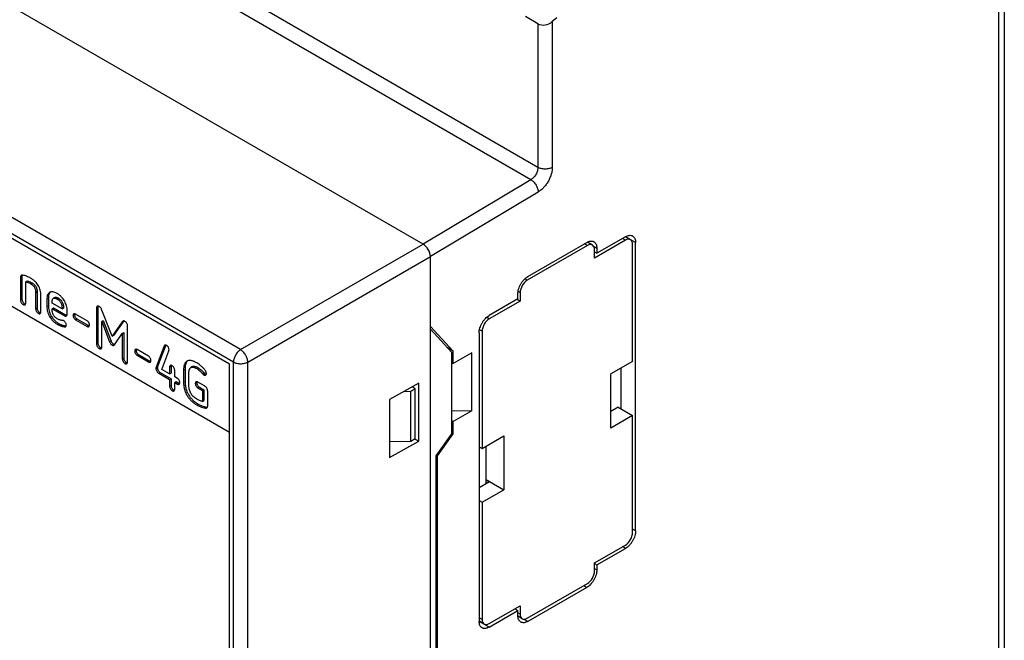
# Model space of a CAD drawing. Header units: millimetres. Extents: x 0 to 420, y 0 to 297.
# Tile 17 of 20: x 330 to 378, y 121 to 151. Entities that reach past the tile are written whole.
import ezdxf

# ---------------------------------------------------------------- set-up
doc = ezdxf.new("R2010")
doc.units = ezdxf.units.MM
doc.header["$LTSCALE"] = 23.1
doc.layers.get('0').update_dxf_attribs({"linetype": 'CONTINUOUS'})

msp = doc.modelspace()

# ---------------------------------------------------------------- linework, layer by layer
at = {"color": 7}
for p, q in [((378.182, 173.952), (378.182, 101.283)), ((355.484, 143.808), (331.443, 157.688)), ((355.137, 143.199), (331.095, 157.079)), ((378.465, 156.152), (378.465, 119.41)), ((349.828, 140.027), (325.786, 153.907)), ((355.484, 150.875), (354.866, 151.231)), ((356.406, 151.173), (356.192, 150.983)), ((356.192, 150.983), (356.192, 143.808)), ((355.484, 150.875), (355.484, 143.808)), ((340.828, 134.831), (317.095, 148.533)), ((340.481, 134.222), (316.748, 147.924)), ((340.288, 134.111), (316.941, 147.59)), ((355.137, 143.199), (349.828, 140.027)), ((355.497, 142.59), (350.181, 139.414)), ((359.798, 140.394), (358.384, 139.577)), ((359.792, 140.22), (359.647, 140.307)), ((360.044, 140.243), (359.796, 140.391)), ((360.293, 140.108), (359.798, 140.394)), ((340.828, 134.831), (349.828, 140.027)), ((357.918, 139.955), (354.96, 138.247)), ((354.989, 138.434), (357.889, 140.108)), ((357.918, 139.955), (357.773, 140.041)), ((358.17, 139.978), (357.922, 140.126)), ((358.236, 139.908), (358.384, 139.822)), ((359.792, 140.22), (358.271, 139.342)), ((358.271, 139.342), (358.271, 139.75)), ((358.384, 139.822), (358.384, 139.577)), ((360.145, 134.253), (360.145, 140.016)), ((360.293, 125.901), (360.293, 140.108)), ((341.182, 134.219), (350.181, 139.414)), ((350.181, 103.488), (350.181, 139.414)), ((358.271, 139.642), (358.384, 139.577)), ((325.778, 139.149), (340.288, 130.772)), ((329.984, 138.394), (330.055, 138.435)), ((329.984, 138.394), (329.984, 137.271)), ((330.055, 138.435), (330.055, 137.312)), ((354.96, 138.247), (354.837, 138.318)), ((330.24, 138.177), (330.311, 138.218)), ((330.24, 137.124), (330.24, 138.177)), ((330.484, 138.077), (330.555, 138.117)), ((330.73, 137.653), (330.801, 137.694)), ((330.73, 137.653), (330.73, 136.841)), ((330.801, 137.694), (330.801, 136.882)), ((330.986, 136.693), (330.986, 137.494)), ((331.284, 137.31), (331.355, 137.351)), ((331.355, 137.351), (331.355, 136.992)), ((331.676, 137.398), (331.605, 137.358)), ((331.787, 137.324), (331.857, 137.365)), ((354.494, 137.332), (353.08, 136.516)), ((354.494, 137.332), (354.494, 137.577)), ((354.607, 137.635), (354.504, 137.694)), ((354.607, 137.635), (354.607, 137.226)), ((329.984, 137.271), (330.055, 137.312)), ((330.113, 137.05), (330.184, 137.091)), ((330.73, 136.841), (330.801, 136.882)), ((331.284, 137.31), (331.284, 136.951)), ((331.284, 136.951), (331.355, 136.992)), ((331.54, 137.119), (331.54, 137.171)), ((332.03, 136.836), (331.54, 137.119)), ((331.54, 136.846), (331.611, 136.887)), ((331.54, 136.792), (331.54, 136.846)), ((331.54, 136.846), (332.13, 136.506)), ((331.611, 136.887), (332.2, 136.547)), ((332.03, 136.879), (332.101, 136.92)), ((332.03, 136.879), (332.03, 136.836)), ((332.03, 136.836), (332.101, 136.877)), ((332.101, 136.92), (332.101, 136.877)), ((333.728, 136.878), (333.799, 136.919)), ((333.728, 136.878), (333.728, 135.115)), ((333.799, 136.919), (333.799, 135.156)), ((354.607, 137.226), (353.086, 136.349)), ((354.459, 137.312), (354.607, 137.226)), ((330.859, 136.62), (330.93, 136.66)), ((332.13, 136.506), (332.2, 136.547)), ((332.286, 136.591), (332.286, 136.732)), ((332.577, 136.512), (332.648, 136.553)), ((333.261, 136.255), (332.697, 136.581)), ((334.497, 135.487), (333.994, 136.782)), ((353.086, 136.349), (352.955, 136.425)), ((331.787, 136.084), (331.857, 136.125)), ((332.175, 135.956), (332.231, 135.989)), ((332.697, 136.302), (332.767, 136.343)), ((332.697, 136.302), (333.261, 135.977)), ((332.767, 136.343), (333.332, 136.017)), ((333.261, 135.977), (333.332, 136.017)), ((333.99, 136.222), (334.06, 136.263)), ((333.99, 134.965), (333.99, 136.222)), ((333.99, 136.222), (334.375, 135.21)), ((334.06, 136.263), (334.446, 135.251)), ((334.999, 136.202), (334.497, 135.487)), ((335.07, 136.243), (334.567, 135.528)), ((334.999, 136.202), (335.07, 136.243)), ((335.263, 134.23), (335.263, 135.992)), ((351.312, 134.76), (350.181, 135.973)), ((334.497, 135.487), (334.567, 135.528)), ((334.616, 135.071), (335.001, 135.632)), ((335.001, 135.632), (335.072, 135.673)), ((335.001, 135.632), (335.001, 134.38)), ((335.072, 135.673), (335.072, 134.421)), ((350.181, 135.832), (351.223, 134.706)), ((352.585, 135.658), (352.585, 121.451)), ((352.733, 135.736), (352.601, 135.812)), ((352.733, 135.736), (352.733, 129.967)), ((333.728, 135.115), (333.799, 135.156)), ((333.86, 134.887), (333.931, 134.928)), ((334.375, 135.21), (334.446, 135.251)), ((334.497, 135.059), (334.567, 135.1)), ((337.07, 135.021), (336.667, 133.961)), ((337.139, 135.056), (336.738, 134.002)), ((337.07, 135.021), (337.134, 135.057)), ((351.312, 134.76), (351.013, 134.933)), ((335.001, 134.38), (335.072, 134.421)), ((335.611, 134.761), (335.681, 134.802)), ((336.294, 134.504), (335.73, 134.83)), ((335.73, 134.551), (335.801, 134.592)), ((335.73, 134.551), (336.294, 134.225)), ((335.801, 134.592), (336.365, 134.266)), ((336.953, 133.856), (337.294, 134.777)), ((351.223, 134.706), (351.223, 130.688)), ((351.312, 134.148), (351.312, 134.76)), ((352.232, 134.678), (351.312, 134.148)), ((352.232, 131.821), (352.232, 134.678)), ((335.133, 134.152), (335.204, 134.193)), ((336.294, 134.225), (336.365, 134.266)), ((336.657, 133.907), (336.728, 133.948)), ((336.667, 133.961), (336.738, 134.002)), ((337.331, 133.968), (337.402, 134.009)), ((337.331, 133.968), (337.331, 133.638)), ((337.402, 134.009), (337.402, 133.679)), ((338.453, 133.993), (338.383, 133.953)), ((338.666, 133.901), (338.737, 133.942)), ((340.288, 98.987), (340.288, 134.111)), ((340.481, 98.652), (340.481, 134.222)), ((341.182, 98.649), (341.182, 134.219)), ((351.223, 134.199), (351.312, 134.148)), ((360.145, 134.253), (359.074, 133.635)), ((359.586, 131.92), (359.586, 133.93)), ((336.797, 133.668), (336.867, 133.709)), ((336.797, 133.668), (337.331, 133.36)), ((336.867, 133.709), (337.402, 133.401)), ((337.331, 133.638), (336.953, 133.856)), ((337.331, 133.638), (337.402, 133.679)), ((337.582, 133.493), (337.582, 133.823)), ((337.717, 133.416), (337.582, 133.493)), ((338.02, 133.815), (338.091, 133.856)), ((338.02, 133.815), (338.02, 133.226)), ((338.091, 133.856), (338.091, 133.267)), ((338.283, 133.063), (338.283, 133.671)), ((338.943, 133.659), (339.013, 133.7)), ((339.014, 133.594), (339.085, 133.635)), ((359.074, 130.967), (359.074, 133.635)), ((337.331, 133.36), (337.402, 133.401)), ((337.331, 133.36), (337.331, 133.027)), ((337.331, 133.027), (337.402, 133.068)), ((337.402, 133.401), (337.402, 133.068)), ((337.582, 133.215), (337.653, 133.256)), ((337.582, 132.882), (337.582, 133.215)), ((337.582, 133.215), (337.717, 133.137)), ((337.653, 133.256), (337.787, 133.178)), ((337.717, 133.137), (337.787, 133.178)), ((338.02, 133.226), (338.091, 133.267)), ((338.599, 133.162), (338.67, 133.203)), ((339.057, 133.041), (338.726, 133.232)), ((338.726, 132.942), (338.797, 132.983)), ((338.797, 132.983), (339.018, 132.855)), ((349.606, 133.174), (348.167, 132.371)), ((349.439, 132.903), (349.282, 132.993)), ((349.606, 130.316), (349.606, 133.174)), ((337.458, 132.81), (337.529, 132.851)), ((338.726, 132.942), (338.947, 132.814)), ((338.947, 132.814), (339.018, 132.855)), ((338.947, 132.814), (338.947, 132.283)), ((339.018, 132.855), (339.018, 132.324)), ((339.208, 132.064), (339.208, 132.781)), ((348.891, 132.775), (349.227, 132.78)), ((349.227, 132.78), (349.439, 132.903)), ((349.227, 130.331), (349.227, 132.78)), ((349.439, 130.453), (349.439, 132.903)), ((338.666, 132.112), (338.737, 132.153)), ((338.947, 132.283), (339.018, 132.324)), ((339.116, 131.954), (339.187, 131.995)), ((348.167, 132.371), (348.167, 129.514)), ((359.444, 132.004), (359.074, 131.791)), ((359.444, 132.004), (360.145, 131.585)), ((352.232, 131.821), (351.223, 131.797)), ((352.232, 131.821), (351.312, 131.29)), ((360.145, 131.585), (359.074, 130.967)), ((360.145, 125.823), (360.145, 131.585)), ((351.223, 131.341), (351.312, 131.29)), ((351.312, 130.678), (351.312, 131.29)), ((351.223, 130.688), (350.459, 129.603)), ((350.535, 129.6), (351.312, 130.678)), ((351.312, 130.678), (351.223, 130.729)), ((352.733, 129.967), (353.804, 130.585)), ((353.804, 130.585), (353.804, 127.932)), ((348.167, 130.315), (349.227, 130.331)), ((348.167, 129.514), (349.606, 130.316)), ((349.227, 130.331), (349.439, 130.453)), ((349.403, 130.433), (349.606, 130.316)), ((352.585, 130.05), (352.733, 129.967)), ((352.939, 128.248), (352.939, 130.086)), ((350.459, 129.603), (350.459, 113.632)), ((350.535, 129.6), (350.479, 129.632)), ((350.535, 113.711), (350.535, 129.6)), ((352.585, 128.044), (353.091, 128.336)), ((353.091, 128.336), (352.939, 128.424)), ((353.069, 128.324), (352.939, 128.396)), ((353.091, 128.336), (353.804, 127.932)), ((352.733, 127.313), (353.804, 127.932)), ((352.585, 127.397), (352.733, 127.313)), ((352.733, 127.313), (352.733, 121.543)), ((360.293, 125.901), (360.145, 125.986)), ((358.271, 124.333), (359.792, 125.211)), ((358.384, 124.227), (359.798, 125.044)), ((359.798, 125.044), (359.65, 125.129)), ((358.271, 123.925), (358.271, 124.333)), ((358.271, 124.292), (358.384, 124.227)), ((358.384, 124.227), (358.384, 123.982)), ((358.271, 124.047), (358.384, 123.982)), ((354.96, 121.605), (357.918, 123.312)), ((357.889, 123.125), (354.989, 121.451)), ((357.741, 123.21), (357.889, 123.125)), ((353.08, 121.165), (354.494, 121.982)), ((353.086, 121.339), (354.607, 122.217)), ((354.347, 122.067), (354.494, 121.982)), ((354.494, 121.737), (354.494, 121.982)), ((354.607, 121.809), (354.494, 121.871)), ((354.607, 122.217), (354.607, 121.809)), ((352.733, 121.543), (352.585, 121.626)), ((353.08, 121.165), (352.585, 121.451)), ((352.839, 121.313), (352.587, 121.454)), ((354.712, 121.579), (354.496, 121.7)), ((354.806, 121.557), (354.989, 121.451))]:
    msp.add_line(p, q, dxfattribs=at)
for centre, radius, start, end in [((335.237, 136.125), 0.205, 144.0493, 144.9151), ((339.196, 132.093), 0.0983, 264.8681, 268.3343)]:
    msp.add_arc(centre, radius, start, end, dxfattribs=at)
for centre, major_axis, ratio, start_param, end_param in [((355.838, 151.187), (0.488, 0.153), 0.69745, -2.571583, -1.000787), ((359.792, 139.812), (0.25, 0.433), 0.577308, 5.497812, 7.068533), ((349.828, 139.618), (-0.25, 0.433), 0.577533, -2.356034, -0.785542), ((349.828, 139.618), (-0.25, 0.433), 0.577357, -2.356034, -0.785237), ((357.918, 139.546), (0.25, 0.433), 0.577308, 5.497812, 7.068533), ((354.96, 137.839), (0.25, 0.433), 0.577396, 0.785423, 2.356144), ((353.086, 135.94), (0.25, 0.433), 0.577396, 0.785423, 2.356144), ((359.792, 125.619), (0.25, 0.433), 0.577396, -2.356169, -0.785449), ((357.918, 123.72), (0.25, 0.433), 0.577396, -2.356169, -0.785449), ((354.96, 122.013), (0.25, 0.433), 0.577308, -3.926966, -2.356245), ((353.086, 121.748), (0.25, 0.433), 0.577308, -3.926966, -2.356245)]:
    msp.add_ellipse(centre, major_axis=major_axis, ratio=ratio, start_param=start_param, end_param=end_param, dxfattribs=at)
for points, knots in [([(355.484, 143.808), (355.484, 143.78), (355.479, 143.723), (355.459, 143.636), (355.427, 143.548), (355.385, 143.462), (355.332, 143.381), (355.273, 143.309), (355.208, 143.247), (355.161, 143.213), (355.137, 143.199)], [0, 0, 0, 0, 0.113943, 0.236814, 0.366147, 0.49892, 0.631842, 0.761613, 0.885175, 1, 1, 1, 1]), ([(356.192, 143.808), (356.167, 143.794), (356.114, 143.769), (356.028, 143.743), (355.935, 143.727), (355.838, 143.721), (355.741, 143.727), (355.648, 143.743), (355.562, 143.769), (355.509, 143.794), (355.484, 143.808)], [0, 0, 0, 0, 0.114155, 0.237325, 0.366975, 0.499999, 0.633024, 0.762674, 0.885845, 1, 1, 1, 1]), ([(356.192, 143.808), (356.192, 143.752), (356.182, 143.638), (356.142, 143.464), (356.078, 143.288), (355.992, 143.117), (355.887, 142.955), (355.768, 142.81), (355.639, 142.687), (355.545, 142.619), (355.497, 142.59)], [0, 0, 0, 0, 0.113943, 0.236814, 0.366147, 0.49892, 0.631842, 0.761613, 0.885176, 1, 1, 1, 1]), ([(355.137, 143.199), (355.161, 143.185), (355.209, 143.152), (355.275, 143.09), (355.336, 143.018), (355.39, 142.937), (355.435, 142.851), (355.469, 142.763), (355.49, 142.676), (355.496, 142.618), (355.497, 142.59)], [0, 0, 0, 0, 0.11438, 0.237869, 0.367835, 0.501095, 0.634203, 0.763725, 0.886513, 1, 1, 1, 1]), ([(359.798, 140.394), (359.828, 140.412), (359.89, 140.441), (359.983, 140.463), (360.058, 140.461), (360.112, 140.447), (360.136, 140.435), (360.148, 140.429)], [0, 0, 0, 0, 0.28958, 0.548632, 0.781635, 0.891837, 1, 1, 1, 1]), ([(360.148, 140.429), (360.159, 140.422), (360.181, 140.407), (360.221, 140.368), (360.26, 140.304), (360.287, 140.211), (360.293, 140.144), (360.293, 140.108)], [0, 0, 0, 0, 0.108162, 0.218364, 0.451366, 0.710419, 1, 1, 1, 1]), ([(357.889, 140.108), (357.919, 140.126), (357.98, 140.155), (358.074, 140.178), (358.149, 140.176), (358.203, 140.161), (358.227, 140.149), (358.239, 140.143)], [0, 0, 0, 0, 0.28958, 0.548632, 0.781635, 0.891837, 1, 1, 1, 1]), ([(358.239, 140.143), (358.25, 140.136), (358.272, 140.121), (358.312, 140.082), (358.351, 140.018), (358.378, 139.925), (358.384, 139.858), (358.384, 139.822)], [0, 0, 0, 0, 0.108162, 0.218364, 0.451366, 0.710419, 1, 1, 1, 1]), ([(330.026, 138.492), (330.019, 138.488), (330.007, 138.478), (329.993, 138.455), (329.985, 138.426), (329.984, 138.405), (329.984, 138.394)], [0, 0, 0, 0, 0.211956, 0.438859, 0.697903, 1, 1, 1, 1]), ([(330.096, 138.5), (330.089, 138.501), (330.076, 138.503), (330.058, 138.503), (330.041, 138.499), (330.031, 138.495), (330.026, 138.492)], [0, 0, 0, 0, 0.287065, 0.544648, 0.779499, 1, 1, 1, 1]), ([(330.068, 138.503), (330.064, 138.493), (330.056, 138.471), (330.055, 138.447), (330.055, 138.435)], [0, 0, 0, 0, 0.456951, 1, 1, 1, 1]), ([(330.484, 138.349), (330.42, 138.386), (330.294, 138.447), (330.16, 138.486), (330.096, 138.5)], [0, 0, 0, 0, 0.529619, 1, 1, 1, 1]), ([(330.986, 137.494), (330.986, 137.539), (330.981, 137.628), (330.958, 137.756), (330.918, 137.877), (330.862, 137.99), (330.791, 138.094), (330.704, 138.19), (330.601, 138.276), (330.524, 138.326), (330.484, 138.349)], [0, 0, 0, 0, 0.129851, 0.254346, 0.375327, 0.494824, 0.614971, 0.737899, 0.86563, 1, 1, 1, 1]), ([(354.494, 137.577), (354.494, 137.616), (354.502, 137.698), (354.53, 137.82), (354.576, 137.945), (354.637, 138.066), (354.712, 138.18), (354.797, 138.282), (354.889, 138.368), (354.956, 138.415), (354.989, 138.434)], [0, 0, 0, 0, 0.114155, 0.237327, 0.366977, 0.500002, 0.633026, 0.762675, 0.885846, 1, 1, 1, 1]), ([(330.24, 138.177), (330.26, 138.172), (330.345, 138.148), (330.425, 138.111), (330.484, 138.077)], [0, 0, 0, 0, 0.231115, 1, 1, 1, 1]), ([(330.311, 138.218), (330.331, 138.213), (330.416, 138.189), (330.496, 138.151), (330.555, 138.117)], [0, 0, 0, 0, 0.23566, 1, 1, 1, 1]), ([(330.484, 138.077), (330.503, 138.065), (330.541, 138.041), (330.591, 137.998), (330.634, 137.951), (330.669, 137.899), (330.696, 137.842), (330.716, 137.782), (330.727, 137.719), (330.73, 137.675), (330.73, 137.653)], [0, 0, 0, 0, 0.132671, 0.259779, 0.382951, 0.503908, 0.624411, 0.74619, 0.870886, 1, 1, 1, 1]), ([(330.555, 138.117), (330.589, 138.097), (330.641, 138.06), (330.699, 137.998), (330.739, 137.941), (330.769, 137.88), (330.794, 137.797), (330.801, 137.734), (330.801, 137.694)], [0, 0, 0, 0, 0.235506, 0.364751, 0.499509, 0.634461, 0.7641, 1, 1, 1, 1]), ([(331.42, 137.651), (331.409, 137.645), (331.388, 137.63), (331.361, 137.601), (331.338, 137.567), (331.311, 137.51), (331.289, 137.424), (331.284, 137.35), (331.284, 137.31)], [0, 0, 0, 0, 0.098994, 0.200941, 0.30864, 0.42445, 0.687126, 1, 1, 1, 1]), ([(331.458, 137.668), (331.449, 137.66), (331.433, 137.643), (331.405, 137.603), (331.378, 137.54), (331.359, 137.451), (331.355, 137.386), (331.355, 137.351)], [0, 0, 0, 0, 0.098808, 0.202324, 0.429784, 0.693436, 1, 1, 1, 1]), ([(331.787, 137.597), (331.751, 137.618), (331.684, 137.651), (331.598, 137.676), (331.535, 137.681), (331.493, 137.678), (331.455, 137.668), (331.431, 137.657), (331.42, 137.651)], [0, 0, 0, 0, 0.315539, 0.578598, 0.694017, 0.80105, 0.902108, 1, 1, 1, 1]), ([(331.54, 137.171), (331.54, 137.193), (331.542, 137.225), (331.549, 137.265), (331.556, 137.29), (331.564, 137.312), (331.576, 137.331), (331.589, 137.346), (331.6, 137.354), (331.605, 137.358)], [0, 0, 0, 0, 0.322154, 0.462356, 0.589402, 0.704446, 0.809296, 0.906611, 1, 1, 1, 1]), ([(331.605, 137.358), (331.61, 137.36), (331.621, 137.365), (331.639, 137.369), (331.659, 137.37), (331.69, 137.367), (331.734, 137.353), (331.768, 137.335), (331.787, 137.324)], [0, 0, 0, 0, 0.091031, 0.186142, 0.288793, 0.401941, 0.668447, 1, 1, 1, 1]), ([(331.676, 137.398), (331.682, 137.402), (331.694, 137.407), (331.715, 137.411), (331.738, 137.411), (331.769, 137.405), (331.81, 137.391), (331.841, 137.374), (331.857, 137.365)], [0, 0, 0, 0, 0.104896, 0.213396, 0.328007, 0.449772, 0.713621, 1, 1, 1, 1]), ([(332.286, 136.732), (332.286, 136.775), (332.28, 136.861), (332.245, 137.031), (332.16, 137.233), (332.028, 137.409), (331.898, 137.526), (331.825, 137.575), (331.787, 137.597)], [0, 0, 0, 0, 0.123826, 0.248024, 0.497314, 0.747787, 0.873621, 1, 1, 1, 1]), ([(331.787, 137.324), (331.807, 137.313), (331.846, 137.287), (331.898, 137.242), (331.94, 137.192), (331.974, 137.138), (332, 137.079), (332.024, 136.993), (332.03, 136.925), (332.03, 136.879)], [0, 0, 0, 0, 0.134337, 0.260882, 0.382334, 0.501415, 0.620697, 0.742448, 1, 1, 1, 1]), ([(331.857, 137.365), (331.894, 137.344), (331.947, 137.305), (332.007, 137.238), (332.046, 137.178), (332.073, 137.112), (332.096, 137.027), (332.101, 136.962), (332.101, 136.92)], [0, 0, 0, 0, 0.237079, 0.367954, 0.503772, 0.637965, 0.765724, 1, 1, 1, 1]), ([(329.984, 137.271), (329.984, 137.25), (329.991, 137.205), (330.018, 137.143), (330.059, 137.089), (330.094, 137.061), (330.113, 137.05)], [0, 0, 0, 0, 0.246101, 0.499469, 0.753279, 1, 1, 1, 1]), ([(330.055, 137.312), (330.055, 137.29), (330.062, 137.246), (330.089, 137.184), (330.13, 137.13), (330.165, 137.102), (330.184, 137.091)], [0, 0, 0, 0, 0.246101, 0.499469, 0.753279, 1, 1, 1, 1]), ([(330.113, 137.05), (330.122, 137.045), (330.138, 137.038), (330.163, 137.031), (330.185, 137.031), (330.199, 137.036), (330.204, 137.039)], [0, 0, 0, 0, 0.304544, 0.56534, 0.792191, 1, 1, 1, 1]), ([(330.184, 137.091), (330.188, 137.089), (330.203, 137.081), (330.22, 137.075), (330.232, 137.073)], [0, 0, 0, 0, 0.278548, 1, 1, 1, 1]), ([(330.204, 137.039), (330.21, 137.043), (330.221, 137.052), (330.232, 137.071), (330.239, 137.095), (330.24, 137.114), (330.24, 137.124)], [0, 0, 0, 0, 0.205225, 0.430433, 0.691551, 1, 1, 1, 1]), ([(330.73, 136.841), (330.73, 136.819), (330.737, 136.774), (330.764, 136.713), (330.805, 136.659), (330.84, 136.631), (330.859, 136.62)], [0, 0, 0, 0, 0.246101, 0.499469, 0.753279, 1, 1, 1, 1]), ([(330.801, 136.882), (330.801, 136.86), (330.808, 136.815), (330.835, 136.754), (330.876, 136.7), (330.911, 136.671), (330.93, 136.66)], [0, 0, 0, 0, 0.246101, 0.499469, 0.753279, 1, 1, 1, 1]), ([(331.284, 136.951), (331.284, 136.868), (331.302, 136.74), (331.356, 136.579), (331.413, 136.462), (331.485, 136.351), (331.571, 136.249), (331.672, 136.158), (331.747, 136.107), (331.787, 136.084)], [0, 0, 0, 0, 0.239809, 0.362681, 0.487088, 0.61287, 0.740037, 0.868868, 1, 1, 1, 1]), ([(331.355, 136.992), (331.355, 136.908), (331.373, 136.781), (331.427, 136.62), (331.484, 136.502), (331.555, 136.392), (331.642, 136.29), (331.742, 136.199), (331.818, 136.148), (331.857, 136.125)], [0, 0, 0, 0, 0.239809, 0.362681, 0.487088, 0.61287, 0.740037, 0.868868, 1, 1, 1, 1]), ([(333.765, 136.969), (333.759, 136.966), (333.748, 136.956), (333.737, 136.935), (333.73, 136.909), (333.728, 136.889), (333.728, 136.878)], [0, 0, 0, 0, 0.199689, 0.422316, 0.685242, 1, 1, 1, 1]), ([(333.863, 136.956), (333.853, 136.961), (333.836, 136.97), (333.809, 136.977), (333.785, 136.978), (333.771, 136.973), (333.765, 136.969)], [0, 0, 0, 0, 0.311242, 0.573884, 0.797983, 1, 1, 1, 1]), ([(333.808, 136.976), (333.805, 136.968), (333.8, 136.949), (333.799, 136.929), (333.799, 136.919)], [0, 0, 0, 0, 0.456045, 1, 1, 1, 1]), ([(333.994, 136.782), (333.986, 136.802), (333.97, 136.839), (333.94, 136.888), (333.905, 136.927), (333.877, 136.947), (333.863, 136.956)], [0, 0, 0, 0, 0.290305, 0.542763, 0.772978, 1, 1, 1, 1]), ([(330.859, 136.62), (330.868, 136.615), (330.884, 136.607), (330.909, 136.601), (330.931, 136.601), (330.945, 136.605), (330.95, 136.609)], [0, 0, 0, 0, 0.304543, 0.56534, 0.792191, 1, 1, 1, 1]), ([(330.93, 136.66), (330.934, 136.658), (330.949, 136.65), (330.966, 136.644), (330.978, 136.643)], [0, 0, 0, 0, 0.278548, 1, 1, 1, 1]), ([(330.95, 136.609), (330.956, 136.612), (330.967, 136.621), (330.978, 136.64), (330.985, 136.665), (330.986, 136.683), (330.986, 136.693)], [0, 0, 0, 0, 0.205225, 0.430433, 0.691551, 1, 1, 1, 1]), ([(331.787, 136.354), (331.765, 136.367), (331.724, 136.395), (331.671, 136.444), (331.628, 136.498), (331.584, 136.573), (331.55, 136.671), (331.54, 136.753), (331.54, 136.792)], [0, 0, 0, 0, 0.144387, 0.280602, 0.410867, 0.53666, 0.776696, 1, 1, 1, 1]), ([(332.038, 136.27), (332.021, 136.272), (331.984, 136.277), (331.925, 136.291), (331.858, 136.316), (331.811, 136.34), (331.787, 136.354)], [0, 0, 0, 0, 0.193617, 0.415742, 0.679284, 1, 1, 1, 1]), ([(332.13, 136.506), (332.14, 136.5), (332.161, 136.49), (332.192, 136.483), (332.219, 136.484), (332.234, 136.489), (332.241, 136.493)], [0, 0, 0, 0, 0.31629, 0.577606, 0.799657, 1, 1, 1, 1]), ([(332.2, 136.547), (332.212, 136.54), (332.235, 136.529), (332.26, 136.524), (332.271, 136.524)], [0, 0, 0, 0, 0.552902, 1, 1, 1, 1]), ([(332.241, 136.493), (332.249, 136.498), (332.262, 136.509), (332.276, 136.532), (332.285, 136.56), (332.286, 136.58), (332.286, 136.591)], [0, 0, 0, 0, 0.225804, 0.462726, 0.71985, 1, 1, 1, 1]), ([(332.611, 136.592), (332.606, 136.589), (332.595, 136.58), (332.585, 136.561), (332.578, 136.538), (332.577, 136.521), (332.577, 136.512)], [0, 0, 0, 0, 0.208084, 0.435315, 0.69633, 1, 1, 1, 1]), ([(332.577, 136.512), (332.577, 136.492), (332.582, 136.46), (332.595, 136.421), (332.614, 136.383), (332.645, 136.34), (332.679, 136.313), (332.697, 136.302)], [0, 0, 0, 0, 0.244537, 0.37025, 0.497091, 0.750358, 1, 1, 1, 1]), ([(332.697, 136.581), (332.689, 136.586), (332.673, 136.593), (332.65, 136.599), (332.629, 136.599), (332.616, 136.595), (332.611, 136.592)], [0, 0, 0, 0, 0.311884, 0.573569, 0.797351, 1, 1, 1, 1]), ([(332.655, 136.598), (332.654, 136.594), (332.649, 136.58), (332.648, 136.565), (332.648, 136.553)], [0, 0, 0, 0, 0.226253, 1, 1, 1, 1]), ([(332.648, 136.553), (332.648, 136.532), (332.653, 136.501), (332.666, 136.462), (332.685, 136.424), (332.716, 136.381), (332.749, 136.354), (332.767, 136.343)], [0, 0, 0, 0, 0.244537, 0.37025, 0.497091, 0.750358, 1, 1, 1, 1]), ([(352.585, 135.658), (352.585, 135.697), (352.592, 135.779), (352.621, 135.902), (352.667, 136.026), (352.728, 136.147), (352.803, 136.261), (352.887, 136.363), (352.979, 136.449), (353.046, 136.496), (353.08, 136.516)], [0, 0, 0, 0, 0.114155, 0.237327, 0.366977, 0.500002, 0.633026, 0.762675, 0.885846, 1, 1, 1, 1]), ([(331.787, 136.084), (331.799, 136.077), (331.827, 136.062), (331.872, 136.04), (331.922, 136.019), (331.974, 135.999), (332.027, 135.982), (332.079, 135.968), (332.128, 135.959), (332.16, 135.956), (332.175, 135.956)], [0, 0, 0, 0, 0.108083, 0.230594, 0.362643, 0.499356, 0.635933, 0.767721, 0.890349, 1, 1, 1, 1]), ([(331.857, 136.125), (331.87, 136.118), (331.897, 136.103), (331.956, 136.075), (332.021, 136.048), (332.089, 136.026), (332.14, 136.012), (332.188, 136.002), (332.22, 135.998), (332.235, 135.998)], [0, 0, 0, 0, 0.107242, 0.228527, 0.494946, 0.631103, 0.763349, 0.887549, 1, 1, 1, 1]), ([(332.125, 136.245), (332.119, 136.249), (332.106, 136.255), (332.085, 136.262), (332.063, 136.266), (332.046, 136.269), (332.038, 136.27)], [0, 0, 0, 0, 0.230174, 0.461759, 0.712927, 1, 1, 1, 1]), ([(332.242, 136.043), (332.242, 136.062), (332.235, 136.102), (332.21, 136.159), (332.174, 136.209), (332.142, 136.235), (332.125, 136.245)], [0, 0, 0, 0, 0.240503, 0.496154, 0.753522, 1, 1, 1, 1]), ([(332.175, 135.956), (332.181, 135.956), (332.193, 135.958), (332.204, 135.962), (332.209, 135.965)], [0, 0, 0, 0, 0.530951, 1, 1, 1, 1]), ([(332.209, 135.965), (332.214, 135.968), (332.225, 135.977), (332.235, 135.995), (332.241, 136.018), (332.242, 136.034), (332.242, 136.043)], [0, 0, 0, 0, 0.218615, 0.44849, 0.706469, 1, 1, 1, 1]), ([(333.38, 136.048), (333.38, 136.068), (333.376, 136.099), (333.362, 136.137), (333.344, 136.175), (333.312, 136.218), (333.279, 136.245), (333.261, 136.255)], [0, 0, 0, 0, 0.240593, 0.365737, 0.492727, 0.747743, 1, 1, 1, 1]), ([(333.261, 135.977), (333.269, 135.972), (333.284, 135.964), (333.308, 135.958), (333.329, 135.958), (333.341, 135.963), (333.346, 135.966)], [0, 0, 0, 0, 0.311333, 0.57286, 0.796772, 1, 1, 1, 1]), ([(333.332, 136.017), (333.335, 136.015), (333.348, 136.008), (333.363, 136.003), (333.373, 136.001)], [0, 0, 0, 0, 0.279058, 1, 1, 1, 1]), ([(333.346, 135.966), (333.352, 135.969), (333.362, 135.978), (333.373, 135.997), (333.379, 136.021), (333.38, 136.039), (333.38, 136.048)], [0, 0, 0, 0, 0.205289, 0.431359, 0.693246, 1, 1, 1, 1]), ([(335.034, 136.237), (335.031, 136.235), (335.017, 136.226), (335.006, 136.213), (334.999, 136.202)], [0, 0, 0, 0, 0.223983, 1, 1, 1, 1]), ([(335.128, 136.225), (335.119, 136.23), (335.102, 136.239), (335.077, 136.246), (335.054, 136.246), (335.04, 136.24), (335.034, 136.237)], [0, 0, 0, 0, 0.312553, 0.568332, 0.78828, 1, 1, 1, 1]), ([(335.263, 135.992), (335.263, 136.016), (335.256, 136.063), (335.229, 136.128), (335.186, 136.184), (335.149, 136.213), (335.128, 136.225)], [0, 0, 0, 0, 0.250865, 0.500001, 0.749136, 1, 1, 1, 1]), ([(333.728, 135.115), (333.728, 135.093), (333.736, 135.046), (333.765, 134.982), (333.806, 134.927), (333.841, 134.898), (333.86, 134.887)], [0, 0, 0, 0, 0.249134, 0.506822, 0.761465, 1, 1, 1, 1]), ([(333.799, 135.156), (333.799, 135.133), (333.807, 135.087), (333.836, 135.023), (333.877, 134.968), (333.912, 134.939), (333.931, 134.928)], [0, 0, 0, 0, 0.249134, 0.506822, 0.761465, 1, 1, 1, 1]), ([(333.931, 134.928), (333.935, 134.926), (333.95, 134.917), (333.967, 134.912), (333.98, 134.911)], [0, 0, 0, 0, 0.27589, 1, 1, 1, 1]), ([(333.952, 134.878), (333.957, 134.881), (333.969, 134.891), (333.981, 134.91), (333.988, 134.936), (333.99, 134.954), (333.99, 134.965)], [0, 0, 0, 0, 0.20651, 0.432304, 0.692767, 1, 1, 1, 1]), ([(334.375, 135.21), (334.381, 135.193), (334.396, 135.162), (334.424, 135.12), (334.457, 135.085), (334.483, 135.067), (334.497, 135.059)], [0, 0, 0, 0, 0.272791, 0.523981, 0.762958, 1, 1, 1, 1]), ([(334.446, 135.251), (334.452, 135.234), (334.467, 135.203), (334.495, 135.161), (334.528, 135.126), (334.554, 135.108), (334.567, 135.1)], [0, 0, 0, 0, 0.272791, 0.523981, 0.762958, 1, 1, 1, 1]), ([(334.497, 135.059), (334.505, 135.054), (334.522, 135.046), (334.548, 135.039), (334.571, 135.038), (334.585, 135.043), (334.591, 135.047)], [0, 0, 0, 0, 0.304672, 0.563011, 0.787865, 1, 1, 1, 1]), ([(334.567, 135.1), (334.577, 135.095), (334.594, 135.086), (334.613, 135.081), (334.622, 135.08)], [0, 0, 0, 0, 0.543329, 1, 1, 1, 1]), ([(334.591, 135.047), (334.596, 135.05), (334.605, 135.057), (334.613, 135.066), (334.616, 135.071)], [0, 0, 0, 0, 0.475154, 1, 1, 1, 1]), ([(337.094, 135.051), (337.089, 135.048), (337.079, 135.039), (337.073, 135.027), (337.07, 135.021)], [0, 0, 0, 0, 0.468202, 1, 1, 1, 1]), ([(337.182, 135.039), (337.174, 135.044), (337.158, 135.051), (337.135, 135.058), (337.113, 135.059), (337.1, 135.054), (337.094, 135.051)], [0, 0, 0, 0, 0.2986, 0.560448, 0.790052, 1, 1, 1, 1]), ([(337.304, 134.828), (337.304, 134.87), (337.279, 134.955), (337.218, 135.018), (337.182, 135.039)], [0, 0, 0, 0, 0.500001, 1, 1, 1, 1]), ([(333.86, 134.887), (333.868, 134.882), (333.885, 134.875), (333.909, 134.869), (333.932, 134.869), (333.946, 134.874), (333.952, 134.878)], [0, 0, 0, 0, 0.296006, 0.55482, 0.785113, 1, 1, 1, 1]), ([(335.072, 134.421), (335.072, 134.398), (335.08, 134.352), (335.109, 134.288), (335.15, 134.233), (335.185, 134.204), (335.204, 134.193)], [0, 0, 0, 0, 0.249134, 0.506822, 0.761465, 1, 1, 1, 1]), ([(335.644, 134.841), (335.639, 134.837), (335.629, 134.829), (335.618, 134.81), (335.612, 134.787), (335.611, 134.77), (335.611, 134.761)], [0, 0, 0, 0, 0.208084, 0.435315, 0.696329, 1, 1, 1, 1]), ([(335.611, 134.761), (335.611, 134.74), (335.615, 134.709), (335.629, 134.67), (335.647, 134.632), (335.679, 134.589), (335.712, 134.562), (335.73, 134.551)], [0, 0, 0, 0, 0.244537, 0.37025, 0.497091, 0.750358, 1, 1, 1, 1]), ([(335.73, 134.83), (335.722, 134.834), (335.706, 134.842), (335.683, 134.848), (335.662, 134.848), (335.65, 134.844), (335.644, 134.841)], [0, 0, 0, 0, 0.311884, 0.57357, 0.797351, 1, 1, 1, 1]), ([(335.688, 134.846), (335.687, 134.843), (335.683, 134.829), (335.681, 134.813), (335.681, 134.802)], [0, 0, 0, 0, 0.226253, 1, 1, 1, 1]), ([(335.681, 134.802), (335.681, 134.781), (335.686, 134.75), (335.699, 134.711), (335.718, 134.672), (335.749, 134.629), (335.783, 134.602), (335.801, 134.592)], [0, 0, 0, 0, 0.244537, 0.37025, 0.497091, 0.750358, 1, 1, 1, 1]), ([(336.414, 134.297), (336.414, 134.317), (336.409, 134.347), (336.395, 134.386), (336.377, 134.424), (336.346, 134.467), (336.312, 134.493), (336.294, 134.504)], [0, 0, 0, 0, 0.240592, 0.365737, 0.492726, 0.747743, 1, 1, 1, 1]), ([(337.294, 134.777), (337.297, 134.785), (337.301, 134.802), (337.304, 134.819), (337.304, 134.828)], [0, 0, 0, 0, 0.486687, 1, 1, 1, 1]), ([(340.828, 134.831), (340.779, 134.801), (340.685, 134.721), (340.576, 134.57), (340.502, 134.4), (340.481, 134.279), (340.481, 134.222)], [0, 0, 0, 0, 0.238321, 0.50109, 0.763267, 1, 1, 1, 1]), ([(341.182, 134.219), (341.181, 134.276), (341.158, 134.398), (341.081, 134.569), (340.971, 134.72), (340.878, 134.801), (340.828, 134.831)], [0, 0, 0, 0, 0.236757, 0.500023, 0.763283, 1, 1, 1, 1]), ([(335.001, 134.38), (335.001, 134.358), (335.009, 134.311), (335.038, 134.247), (335.079, 134.192), (335.114, 134.163), (335.133, 134.152)], [0, 0, 0, 0, 0.249134, 0.506822, 0.761465, 1, 1, 1, 1]), ([(335.133, 134.152), (335.142, 134.147), (335.158, 134.139), (335.183, 134.133), (335.205, 134.134), (335.219, 134.139), (335.225, 134.142)], [0, 0, 0, 0, 0.300892, 0.560638, 0.788892, 1, 1, 1, 1]), ([(335.204, 134.193), (335.208, 134.191), (335.224, 134.182), (335.24, 134.177), (335.253, 134.175)], [0, 0, 0, 0, 0.277964, 1, 1, 1, 1]), ([(335.225, 134.142), (335.231, 134.145), (335.242, 134.155), (335.254, 134.175), (335.261, 134.2), (335.263, 134.219), (335.263, 134.23)], [0, 0, 0, 0, 0.205435, 0.430904, 0.691945, 1, 1, 1, 1]), ([(336.294, 134.225), (336.302, 134.221), (336.318, 134.213), (336.341, 134.207), (336.362, 134.207), (336.374, 134.211), (336.379, 134.214)], [0, 0, 0, 0, 0.311334, 0.572861, 0.796772, 1, 1, 1, 1]), ([(336.365, 134.266), (336.369, 134.264), (336.382, 134.257), (336.396, 134.252), (336.406, 134.25)], [0, 0, 0, 0, 0.279059, 1, 1, 1, 1]), ([(336.379, 134.214), (336.385, 134.218), (336.395, 134.227), (336.406, 134.246), (336.412, 134.27), (336.414, 134.288), (336.414, 134.297)], [0, 0, 0, 0, 0.205289, 0.431359, 0.693246, 1, 1, 1, 1]), ([(336.667, 133.961), (336.665, 133.957), (336.659, 133.94), (336.657, 133.921), (336.657, 133.907)], [0, 0, 0, 0, 0.237229, 1, 1, 1, 1]), ([(336.738, 134.002), (336.736, 133.998), (336.73, 133.981), (336.728, 133.962), (336.728, 133.948)], [0, 0, 0, 0, 0.237229, 1, 1, 1, 1]), ([(336.728, 133.948), (336.728, 133.924), (336.737, 133.877), (336.766, 133.81), (336.81, 133.752), (336.847, 133.721), (336.867, 133.709)], [0, 0, 0, 0, 0.242383, 0.499524, 0.757054, 1, 1, 1, 1]), ([(337.367, 134.053), (337.361, 134.049), (337.351, 134.04), (337.339, 134.021), (337.332, 133.996), (337.331, 133.978), (337.331, 133.968)], [0, 0, 0, 0, 0.205226, 0.430434, 0.691551, 1, 1, 1, 1]), ([(337.458, 134.042), (337.45, 134.046), (337.433, 134.054), (337.409, 134.061), (337.386, 134.061), (337.373, 134.056), (337.367, 134.053)], [0, 0, 0, 0, 0.304544, 0.56534, 0.792191, 1, 1, 1, 1]), ([(337.41, 134.06), (337.407, 134.052), (337.403, 134.036), (337.402, 134.018), (337.402, 134.009)], [0, 0, 0, 0, 0.461207, 1, 1, 1, 1]), ([(337.582, 133.823), (337.582, 133.845), (337.575, 133.89), (337.549, 133.951), (337.51, 134.004), (337.476, 134.031), (337.458, 134.042)], [0, 0, 0, 0, 0.250992, 0.507685, 0.760748, 1, 1, 1, 1]), ([(338.186, 134.265), (338.173, 134.258), (338.146, 134.239), (338.113, 134.202), (338.084, 134.158), (338.061, 134.105), (338.042, 134.044), (338.029, 133.975), (338.021, 133.898), (338.02, 133.843), (338.02, 133.815)], [0, 0, 0, 0, 0.093611, 0.190962, 0.295317, 0.409413, 0.535427, 0.675044, 0.829563, 1, 1, 1, 1]), ([(338.197, 134.257), (338.178, 134.236), (338.155, 134.2), (338.132, 134.145), (338.111, 134.078), (338.094, 133.981), (338.091, 133.9), (338.091, 133.856)], [0, 0, 0, 0, 0.19551, 0.304283, 0.422016, 0.688064, 1, 1, 1, 1]), ([(338.666, 134.182), (338.642, 134.197), (338.594, 134.222), (338.523, 134.255), (338.456, 134.278), (338.393, 134.293), (338.334, 134.3), (338.28, 134.298), (338.23, 134.287), (338.2, 134.274), (338.186, 134.265)], [0, 0, 0, 0, 0.167636, 0.320703, 0.459904, 0.586239, 0.701123, 0.806518, 0.905046, 1, 1, 1, 1]), ([(338.223, 134.283), (338.221, 134.281), (338.212, 134.273), (338.203, 134.264), (338.197, 134.257)], [0, 0, 0, 0, 0.246781, 1, 1, 1, 1]), ([(338.283, 133.671), (338.283, 133.689), (338.284, 133.723), (338.289, 133.771), (338.296, 133.815), (338.307, 133.853), (338.321, 133.886), (338.338, 133.914), (338.358, 133.936), (338.374, 133.948), (338.383, 133.953)], [0, 0, 0, 0, 0.171787, 0.327542, 0.468096, 0.594584, 0.708556, 0.812129, 0.908109, 1, 1, 1, 1]), ([(338.383, 133.953), (338.391, 133.957), (338.408, 133.965), (338.437, 133.971), (338.469, 133.972), (338.503, 133.968), (338.54, 133.959), (338.596, 133.939), (338.638, 133.917), (338.666, 133.901)], [0, 0, 0, 0, 0.093021, 0.189819, 0.293863, 0.407964, 0.534263, 0.674343, 1, 1, 1, 1]), ([(338.453, 133.993), (338.462, 133.999), (338.482, 134.007), (338.515, 134.013), (338.55, 134.012), (338.586, 134.006), (338.623, 133.996), (338.675, 133.976), (338.712, 133.956), (338.737, 133.942)], [0, 0, 0, 0, 0.104895, 0.213395, 0.327987, 0.449704, 0.578485, 0.713696, 1, 1, 1, 1]), ([(339.071, 133.83), (339.042, 133.865), (338.98, 133.934), (338.88, 134.029), (338.776, 134.113), (338.703, 134.161), (338.666, 134.182)], [0, 0, 0, 0, 0.254739, 0.513184, 0.764966, 1, 1, 1, 1]), ([(338.737, 133.942), (338.749, 133.935), (338.774, 133.919), (338.821, 133.884), (338.88, 133.834), (338.947, 133.769), (338.992, 133.723), (339.013, 133.7)], [0, 0, 0, 0, 0.115353, 0.235174, 0.483509, 0.73932, 1, 1, 1, 1]), ([(340.481, 134.222), (340.531, 134.193), (340.646, 134.151), (340.83, 134.131), (341.015, 134.15), (341.131, 134.19), (341.182, 134.219)], [0, 0, 0, 0, 0.236703, 0.498888, 0.76167, 1, 1, 1, 1]), ([(336.657, 133.907), (336.657, 133.884), (336.666, 133.836), (336.696, 133.769), (336.739, 133.711), (336.776, 133.68), (336.797, 133.668)], [0, 0, 0, 0, 0.242383, 0.499524, 0.757054, 1, 1, 1, 1]), ([(338.666, 133.901), (338.679, 133.894), (338.704, 133.878), (338.754, 133.84), (338.815, 133.788), (338.882, 133.723), (338.923, 133.68), (338.943, 133.659)], [0, 0, 0, 0, 0.116659, 0.242581, 0.509069, 0.771449, 1, 1, 1, 1]), ([(338.943, 133.659), (338.948, 133.653), (338.96, 133.641), (338.978, 133.623), (338.994, 133.609), (339.006, 133.599), (339.012, 133.595), (339.014, 133.594)], [0, 0, 0, 0, 0.247726, 0.523092, 0.786519, 0.901754, 1, 1, 1, 1]), ([(339.013, 133.7), (339.019, 133.694), (339.031, 133.682), (339.049, 133.664), (339.064, 133.65), (339.077, 133.64), (339.082, 133.636), (339.085, 133.635)], [0, 0, 0, 0, 0.247726, 0.523092, 0.786519, 0.901754, 1, 1, 1, 1]), ([(339.014, 133.594), (339.023, 133.589), (339.04, 133.58), (339.066, 133.574), (339.09, 133.574), (339.104, 133.579), (339.11, 133.583)], [0, 0, 0, 0, 0.304301, 0.565642, 0.793085, 1, 1, 1, 1]), ([(339.144, 133.657), (339.144, 133.663), (339.143, 133.677), (339.137, 133.706), (339.124, 133.744), (339.101, 133.788), (339.082, 133.816), (339.071, 133.83)], [0, 0, 0, 0, 0.101611, 0.213615, 0.462051, 0.729868, 1, 1, 1, 1]), ([(339.085, 133.635), (339.09, 133.632), (339.106, 133.623), (339.124, 133.617), (339.137, 133.616)], [0, 0, 0, 0, 0.279089, 1, 1, 1, 1]), ([(339.11, 133.583), (339.115, 133.586), (339.125, 133.594), (339.136, 133.611), (339.142, 133.633), (339.144, 133.648), (339.144, 133.657)], [0, 0, 0, 0, 0.214899, 0.443829, 0.701638, 1, 1, 1, 1]), ([(337.331, 133.027), (337.331, 133.005), (337.338, 132.962), (337.365, 132.901), (337.405, 132.849), (337.439, 132.821), (337.458, 132.81)], [0, 0, 0, 0, 0.244805, 0.499464, 0.754566, 1, 1, 1, 1]), ([(337.402, 133.068), (337.402, 133.046), (337.409, 133.003), (337.436, 132.942), (337.476, 132.889), (337.51, 132.861), (337.529, 132.851)], [0, 0, 0, 0, 0.244805, 0.499464, 0.754566, 1, 1, 1, 1]), ([(337.836, 133.209), (337.836, 133.229), (337.829, 133.27), (337.804, 133.328), (337.767, 133.379), (337.734, 133.406), (337.717, 133.416)], [0, 0, 0, 0, 0.24199, 0.496239, 0.752165, 1, 1, 1, 1]), ([(337.717, 133.137), (337.724, 133.133), (337.74, 133.125), (337.763, 133.119), (337.783, 133.12), (337.796, 133.124), (337.801, 133.127)], [0, 0, 0, 0, 0.306495, 0.567023, 0.79293, 1, 1, 1, 1]), ([(337.787, 133.178), (337.791, 133.176), (337.804, 133.169), (337.818, 133.164), (337.828, 133.162)], [0, 0, 0, 0, 0.277535, 1, 1, 1, 1]), ([(337.801, 133.127), (337.807, 133.13), (337.817, 133.139), (337.828, 133.158), (337.835, 133.182), (337.836, 133.2), (337.836, 133.209)], [0, 0, 0, 0, 0.20645, 0.432842, 0.694075, 1, 1, 1, 1]), ([(338.02, 133.226), (338.02, 133.167), (338.027, 133.051), (338.06, 132.882), (338.114, 132.723), (338.188, 132.574), (338.281, 132.438), (338.392, 132.314), (338.521, 132.204), (338.616, 132.141), (338.666, 132.112)], [0, 0, 0, 0, 0.131096, 0.257727, 0.381311, 0.50324, 0.624855, 0.74742, 0.87211, 1, 1, 1, 1]), ([(338.091, 133.267), (338.091, 133.208), (338.098, 133.092), (338.131, 132.923), (338.184, 132.764), (338.258, 132.615), (338.352, 132.479), (338.463, 132.355), (338.592, 132.245), (338.687, 132.182), (338.737, 132.153)], [0, 0, 0, 0, 0.131096, 0.257727, 0.381311, 0.50324, 0.624855, 0.74742, 0.87211, 1, 1, 1, 1]), ([(338.666, 132.394), (338.635, 132.412), (338.576, 132.45), (338.498, 132.517), (338.431, 132.592), (338.377, 132.674), (338.335, 132.762), (338.305, 132.857), (338.287, 132.958), (338.283, 133.027), (338.283, 133.063)], [0, 0, 0, 0, 0.132996, 0.259647, 0.381927, 0.50193, 0.621782, 0.743532, 0.869057, 1, 1, 1, 1]), ([(338.634, 133.244), (338.629, 133.241), (338.618, 133.232), (338.607, 133.213), (338.6, 133.189), (338.599, 133.171), (338.599, 133.162)], [0, 0, 0, 0, 0.209393, 0.437049, 0.697626, 1, 1, 1, 1]), ([(338.599, 133.162), (338.599, 133.14), (338.604, 133.108), (338.618, 133.067), (338.638, 133.027), (338.671, 132.982), (338.707, 132.953), (338.726, 132.942)], [0, 0, 0, 0, 0.241702, 0.366644, 0.493179, 0.747328, 1, 1, 1, 1]), ([(338.726, 133.232), (338.717, 133.237), (338.7, 133.245), (338.675, 133.252), (338.653, 133.252), (338.64, 133.247), (338.634, 133.244)], [0, 0, 0, 0, 0.313534, 0.575733, 0.798933, 1, 1, 1, 1]), ([(338.678, 133.251), (338.676, 133.247), (338.671, 133.232), (338.67, 133.215), (338.67, 133.203)], [0, 0, 0, 0, 0.225517, 1, 1, 1, 1]), ([(338.67, 133.203), (338.67, 133.181), (338.675, 133.149), (338.689, 133.108), (338.709, 133.068), (338.742, 133.022), (338.777, 132.994), (338.797, 132.983)], [0, 0, 0, 0, 0.241702, 0.366644, 0.493179, 0.747328, 1, 1, 1, 1]), ([(339.208, 132.781), (339.208, 132.806), (339.2, 132.858), (339.168, 132.931), (339.12, 132.995), (339.079, 133.028), (339.057, 133.041)], [0, 0, 0, 0, 0.241914, 0.49657, 0.752924, 1, 1, 1, 1]), ([(337.458, 132.81), (337.466, 132.805), (337.482, 132.798), (337.506, 132.792), (337.528, 132.792), (337.541, 132.797), (337.547, 132.8)], [0, 0, 0, 0, 0.30207, 0.562197, 0.790071, 1, 1, 1, 1]), ([(337.529, 132.851), (337.533, 132.849), (337.547, 132.841), (337.563, 132.835), (337.574, 132.834)], [0, 0, 0, 0, 0.277115, 1, 1, 1, 1]), ([(337.547, 132.8), (337.552, 132.803), (337.563, 132.812), (337.574, 132.831), (337.581, 132.855), (337.582, 132.872), (337.582, 132.882)], [0, 0, 0, 0, 0.207249, 0.433415, 0.693877, 1, 1, 1, 1]), ([(338.947, 132.283), (338.925, 132.287), (338.879, 132.299), (338.81, 132.324), (338.737, 132.355), (338.69, 132.38), (338.666, 132.394)], [0, 0, 0, 0, 0.22179, 0.468278, 0.730659, 1, 1, 1, 1]), ([(338.666, 132.112), (338.705, 132.09), (338.783, 132.05), (338.901, 132.003), (338.996, 131.974), (339.067, 131.96), (339.1, 131.955), (339.116, 131.954)], [0, 0, 0, 0, 0.280157, 0.548004, 0.791789, 0.901042, 1, 1, 1, 1]), ([(338.737, 132.153), (338.776, 132.131), (338.854, 132.091), (338.972, 132.044), (339.067, 132.015), (339.138, 132.001), (339.171, 131.996), (339.187, 131.995)], [0, 0, 0, 0, 0.280157, 0.548004, 0.791789, 0.901042, 1, 1, 1, 1]), ([(339.163, 131.963), (339.17, 131.967), (339.184, 131.979), (339.198, 132.002), (339.207, 132.031), (339.208, 132.052), (339.208, 132.064)], [0, 0, 0, 0, 0.217879, 0.45042, 0.709075, 1, 1, 1, 1]), ([(339.116, 131.954), (339.124, 131.953), (339.141, 131.954), (339.156, 131.959), (339.163, 131.963)], [0, 0, 0, 0, 0.522476, 1, 1, 1, 1]), ([(360.293, 125.901), (360.293, 125.862), (360.286, 125.78), (360.257, 125.658), (360.211, 125.533), (360.15, 125.412), (360.076, 125.298), (359.991, 125.196), (359.899, 125.11), (359.832, 125.063), (359.798, 125.044)], [0, 0, 0, 0, 0.114155, 0.237327, 0.366977, 0.500002, 0.633026, 0.762675, 0.885846, 1, 1, 1, 1]), ([(358.384, 123.982), (358.384, 123.943), (358.376, 123.862), (358.348, 123.739), (358.302, 123.614), (358.241, 123.493), (358.166, 123.379), (358.081, 123.278), (357.989, 123.191), (357.922, 123.144), (357.889, 123.125)], [0, 0, 0, 0, 0.114155, 0.237327, 0.366977, 0.500002, 0.633026, 0.762675, 0.885846, 1, 1, 1, 1]), ([(352.73, 121.131), (352.719, 121.137), (352.697, 121.153), (352.657, 121.192), (352.618, 121.256), (352.591, 121.348), (352.585, 121.416), (352.585, 121.451)], [0, 0, 0, 0, 0.108162, 0.218364, 0.451366, 0.710419, 1, 1, 1, 1]), ([(354.639, 121.416), (354.628, 121.423), (354.606, 121.438), (354.566, 121.477), (354.527, 121.541), (354.5, 121.634), (354.494, 121.701), (354.494, 121.737)], [0, 0, 0, 0, 0.108162, 0.218364, 0.451366, 0.710419, 1, 1, 1, 1]), ([(354.989, 121.451), (354.959, 121.433), (354.898, 121.404), (354.804, 121.382), (354.729, 121.384), (354.675, 121.398), (354.651, 121.41), (354.639, 121.416)], [0, 0, 0, 0, 0.28958, 0.548632, 0.781635, 0.891837, 1, 1, 1, 1]), ([(353.08, 121.165), (353.05, 121.148), (352.988, 121.119), (352.895, 121.096), (352.82, 121.098), (352.766, 121.113), (352.742, 121.124), (352.73, 121.131)], [0, 0, 0, 0, 0.28958, 0.548632, 0.781635, 0.891837, 1, 1, 1, 1])]:
    msp.add_open_spline(points, degree=3, knots=knots, dxfattribs=at)

doc.saveas('drawing.dxf')
